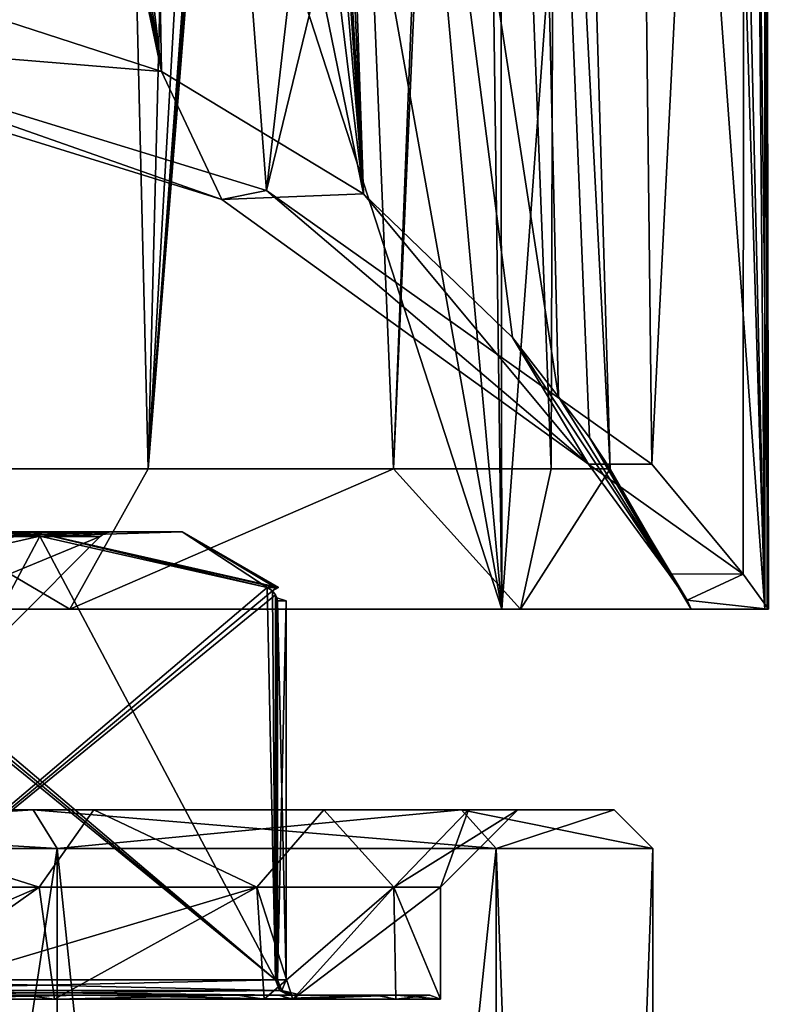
# Model space of a CAD drawing. Header units: millimetres. Extents: x -175 to 175, y 0 to 247.
# Tile 29 of 185: x -138 to -128, y 58 to 71. Entities that reach past the tile are written whole.
import ezdxf

# ---------------------------------------------------------------- set-up
doc = ezdxf.new("R2010")
doc.units = ezdxf.units.MM
doc.header["$LTSCALE"] = 65.185185
for name, color, linetype in [('1384', 7, 'CONTINUOUS'), ('1385', 7, 'CONTINUOUS'), ('1394', 7, 'CONTINUOUS'), ('1456', 7, 'CONTINUOUS'), ('1457', 7, 'CONTINUOUS'), ('1458', 7, 'CONTINUOUS'), ('1459', 7, 'CONTINUOUS'), ('1463', 7, 'CONTINUOUS'), ('1471', 7, 'CONTINUOUS'), ('1472', 7, 'CONTINUOUS'), ('1475', 7, 'CONTINUOUS'), ('1482', 7, 'CONTINUOUS'), ('1483', 7, 'CONTINUOUS'), ('1484', 7, 'CONTINUOUS'), ('1485', 7, 'CONTINUOUS'), ('1489', 7, 'CONTINUOUS'), ('1490', 7, 'CONTINUOUS'), ('1491', 7, 'CONTINUOUS'), ('1496', 7, 'CONTINUOUS'), ('1497', 7, 'CONTINUOUS'), ('1504', 7, 'CONTINUOUS'), ('1505', 7, 'CONTINUOUS'), ('1512', 7, 'CONTINUOUS'), ('1516', 7, 'CONTINUOUS'), ('1526', 7, 'CONTINUOUS'), ('1527', 7, 'CONTINUOUS'), ('1742', 7, 'CONTINUOUS'), ('1746', 7, 'CONTINUOUS'), ('1748', 7, 'CONTINUOUS'), ('1766', 7, 'CONTINUOUS'), ('1770', 7, 'CONTINUOUS'), ('1772', 7, 'CONTINUOUS'), ('1773', 7, 'CONTINUOUS'), ('1777', 7, 'CONTINUOUS'), ('1800', 7, 'CONTINUOUS'), ('1982', 7, 'CONTINUOUS'), ('1985', 7, 'CONTINUOUS'), ('1986', 7, 'CONTINUOUS')]:
    doc.layers.add(name, color=color, linetype=linetype)

msp = doc.modelspace()

# ---------------------------------------------------------------- linework, layer by layer
at = {"layer": '1384', "color": 7, "linetype": 'CONTINUOUS', "true_color": 0xe0f2ff}
for points in [[(-137.53, 61, -15.637), (-145.55, 61, -19.499), (-140.625, 61, -16.238), (-137.53, 61, -15.637)], [(-145.55, 61, 19.499), (-137.53, 61, 15.637), (-145.147, 61, 18.111), (-145.55, 61, 19.499)], [(-145.147, 61, 18.111), (-137.53, 61, 15.637), (-140.625, 61, 16.238), (-145.147, 61, 18.111)], [(-136.742, 61, -13.258), (-137.53, 61, -15.637), (-140.625, 61, -16.238), (-136.742, 61, -13.258)], [(-140.625, 61, 16.238), (-137.53, 61, 15.637), (-136.742, 61, 13.258), (-140.625, 61, 16.238)], [(-131.981, 61, -8.678), (-137.53, 61, -15.637), (-133.762, 61, -9.375), (-131.981, 61, -8.678)], [(-133.762, 61, -9.375), (-137.53, 61, -15.637), (-136.742, 61, -13.258), (-133.762, 61, -9.375)], [(-137.53, 61, 15.637), (-131.981, 61, 8.678), (-136.742, 61, 13.258), (-137.53, 61, 15.637)], [(-136.742, 61, 13.258), (-131.981, 61, 8.678), (-133.762, 61, 9.375), (-136.742, 61, 13.258)], [(-131.889, 61, -4.853), (-131.981, 61, -8.678), (-133.762, 61, -9.375), (-131.889, 61, -4.853)], [(-133.762, 61, 9.375), (-131.981, 61, 8.678), (-131.889, 61, 4.853), (-133.762, 61, 9.375)], [(-130, 61), (-131.981, 61, -8.678), (-131.25, 61), (-130, 61)], [(-131.25, 61), (-131.981, 61, -8.678), (-131.889, 61, -4.853), (-131.25, 61)], [(-131.981, 61, 8.678), (-130, 61), (-131.889, 61, 4.853), (-131.981, 61, 8.678)], [(-131.889, 61, 4.853), (-130, 61), (-131.25, 61), (-131.889, 61, 4.853)]]:
    msp.add_3dface(points, dxfattribs=at)
at = {"layer": '1385', "color": 7, "linetype": 'CONTINUOUS', "true_color": 0xe0f2ff}
for points in [[(-145.438, 60.5, -19.986), (-137.218, 60.5, -16.028), (-145.438, 5.8, -19.986), (-145.438, 60.5, -19.986)], [(-145.438, 5.8, -19.986), (-137.218, 60.5, -16.028), (-137.219, 5.8, -16.028), (-145.438, 5.8, -19.986)], [(-137.218, 60.5, -16.028), (-131.53, 60.5, -8.895), (-137.219, 5.8, -16.028), (-137.218, 60.5, -16.028)], [(-137.219, 5.8, -16.028), (-131.53, 60.5, -8.895), (-131.53, 5.8, -8.895), (-137.219, 5.8, -16.028)], [(-129.5, 60.5), (-129.5, 5.8), (-131.53, 5.8, -8.895), (-129.5, 60.5)], [(-131.53, 60.5, -8.895), (-129.5, 60.5), (-131.53, 5.8, -8.895), (-131.53, 60.5, -8.895)]]:
    msp.add_3dface(points, dxfattribs=at)
at = {"layer": '1394', "color": 7, "linetype": 'CONTINUOUS', "true_color": 0xe0f2ff}
for points in [[(-137.218, 60.5, 16.028), (-145.438, 60.5, 19.986), (-137.219, 5.8, 16.028), (-137.218, 60.5, 16.028)], [(-137.219, 5.8, 16.028), (-145.438, 60.5, 19.986), (-145.438, 5.8, 19.986), (-137.219, 5.8, 16.028)], [(-131.53, 5.8, 8.895), (-137.218, 60.5, 16.028), (-137.219, 5.8, 16.028), (-131.53, 5.8, 8.895)], [(-131.53, 60.5, 8.895), (-137.218, 60.5, 16.028), (-131.53, 5.8, 8.895), (-131.53, 60.5, 8.895)], [(-129.5, 5.8), (-129.5, 60.5), (-131.53, 60.5, 8.895), (-129.5, 5.8)], [(-129.5, 5.8), (-131.53, 60.5, 8.895), (-131.53, 5.8, 8.895), (-129.5, 5.8)]]:
    msp.add_3dface(points, dxfattribs=at)
at = {"layer": '1456', "color": 7, "linetype": 'CONTINUOUS', "true_color": 0xe0f2ff}
for points in [[(-141.125, 60, 15.372), (-140.625, 61, 16.238), (-137.449, 60, 12.552), (-141.125, 60, 15.372)], [(-140.625, 61, 16.238), (-136.742, 61, 13.258), (-137.449, 60, 12.552), (-140.625, 61, 16.238)], [(-137.449, 60, 12.552), (-136.742, 61, 13.258), (-134.629, 60, 8.876), (-137.449, 60, 12.552)], [(-136.742, 61, 13.258), (-133.762, 61, 9.375), (-134.629, 60, 8.876), (-136.742, 61, 13.258)], [(-134.629, 60, 8.876), (-133.762, 61, 9.375), (-132.855, 60, 4.595), (-134.629, 60, 8.876)], [(-133.762, 61, 9.375), (-131.889, 61, 4.853), (-132.855, 60, 4.595), (-133.762, 61, 9.375)], [(-131.889, 61, 4.853), (-131.25, 61), (-132.855, 60, 4.595), (-131.889, 61, 4.853)], [(-132.855, 60, 4.595), (-131.25, 61), (-132.25, 60), (-132.855, 60, 4.595)]]:
    msp.add_3dface(points, dxfattribs=at)
at = {"layer": '1457', "color": 7, "linetype": 'CONTINUOUS', "true_color": 0xe0f2ff}
for points in [[(-137.449, 60, -12.552), (-140.625, 61, -16.238), (-141.125, 60, -15.372), (-137.449, 60, -12.552)], [(-136.742, 61, -13.258), (-140.625, 61, -16.238), (-137.449, 60, -12.552), (-136.742, 61, -13.258)], [(-134.629, 60, -8.876), (-136.742, 61, -13.258), (-137.449, 60, -12.552), (-134.629, 60, -8.876)], [(-133.762, 61, -9.375), (-136.742, 61, -13.258), (-134.629, 60, -8.876), (-133.762, 61, -9.375)], [(-132.855, 60, -4.595), (-133.762, 61, -9.375), (-134.629, 60, -8.876), (-132.855, 60, -4.595)], [(-131.889, 61, -4.853), (-133.762, 61, -9.375), (-132.855, 60, -4.595), (-131.889, 61, -4.853)], [(-132.25, 60), (-131.889, 61, -4.853), (-132.855, 60, -4.595), (-132.25, 60)], [(-131.25, 61), (-131.889, 61, -4.853), (-132.25, 60), (-131.25, 61)]]:
    msp.add_3dface(points, dxfattribs=at)
at = {"layer": '1458', "color": 7, "linetype": 'CONTINUOUS', "true_color": 0xe0f2ff}
for points in [[(-137.53, 61, 15.637), (-145.55, 61, 19.499), (-137.218, 60.5, 16.028), (-137.53, 61, 15.637)], [(-145.55, 61, 19.499), (-145.438, 60.5, 19.986), (-137.218, 60.5, 16.028), (-145.55, 61, 19.499)], [(-131.981, 61, 8.678), (-137.53, 61, 15.637), (-131.53, 60.5, 8.895), (-131.981, 61, 8.678)], [(-137.53, 61, 15.637), (-137.218, 60.5, 16.028), (-131.53, 60.5, 8.895), (-137.53, 61, 15.637)], [(-130, 61), (-131.981, 61, 8.678), (-129.5, 60.5), (-130, 61)], [(-129.5, 60.5), (-131.981, 61, 8.678), (-131.53, 60.5, 8.895), (-129.5, 60.5)]]:
    msp.add_3dface(points, dxfattribs=at)
at = {"layer": '1459', "color": 7, "linetype": 'CONTINUOUS', "true_color": 0xe0f2ff}
for points in [[(-145.55, 61, -19.499), (-137.53, 61, -15.637), (-145.438, 60.5, -19.986), (-145.55, 61, -19.499)], [(-137.53, 61, -15.637), (-137.218, 60.5, -16.028), (-145.438, 60.5, -19.986), (-137.53, 61, -15.637)], [(-137.53, 61, -15.637), (-131.981, 61, -8.678), (-137.218, 60.5, -16.028), (-137.53, 61, -15.637)], [(-131.981, 61, -8.678), (-131.53, 60.5, -8.895), (-137.218, 60.5, -16.028), (-131.981, 61, -8.678)], [(-131.981, 61, -8.678), (-130, 61), (-131.53, 60.5, -8.895), (-131.981, 61, -8.678)], [(-130, 61), (-129.5, 60.5), (-131.53, 60.5, -8.895), (-130, 61)]]:
    msp.add_3dface(points, dxfattribs=at)
at = {"layer": '1463', "color": 7, "linetype": 'CONTINUOUS', "true_color": 0xe0f2ff}
for points in [[(-140.263, 58.6, 14.682), (-136.885, 58.6, 11.763), (-143.735, 58.6, 14.668), (-140.263, 58.6, 14.682)], [(-143.735, 58.6, 14.668), (-136.885, 58.6, 11.763), (-142.025, 58.6, 13.813), (-143.735, 58.6, 14.668)], [(-142.025, 58.6, 13.813), (-136.885, 58.6, 11.763), (-140.43, 58.6, 12.76), (-142.025, 58.6, 13.813)], [(-137.64, 58.6, -12.553), (-141.191, 58.6, -15.257), (-140.324, 58.6, -12.64), (-137.64, 58.6, -12.553)], [(-140.43, 58.6, 12.76), (-136.885, 58.6, 11.763), (-140.371, 58.6, 12.705), (-140.43, 58.6, 12.76)], [(-140.371, 58.6, 12.705), (-136.885, 58.6, 11.763), (-140.324, 58.6, 12.64), (-140.371, 58.6, 12.705)], [(-134.215, 58.6, -2.06), (-137.64, 58.6, -12.553), (-140.324, 58.6, -12.64), (-134.215, 58.6, -2.06)], [(-134.35, 58.6, 8.09), (-132.819, 58.6, 3.897), (-140.324, 58.6, 12.64), (-134.35, 58.6, 8.09)], [(-140.324, 58.6, 12.64), (-132.819, 58.6, 3.897), (-134.215, 58.6, 2.06), (-140.324, 58.6, 12.64)], [(-136.885, 58.6, 11.763), (-134.35, 58.6, 8.09), (-140.324, 58.6, 12.64), (-136.885, 58.6, 11.763)], [(-134.882, 58.6, -9.044), (-137.64, 58.6, -12.553), (-134.215, 58.6, -2.06), (-134.882, 58.6, -9.044)], [(-133.094, 58.6, -4.954), (-134.882, 58.6, -9.044), (-134.215, 58.6, -2.06), (-133.094, 58.6, -4.954)], [(-134.182, 58.6, -1.986), (-133.094, 58.6, -4.954), (-134.215, 58.6, -2.06), (-134.182, 58.6, -1.986)], [(-132.819, 58.6, 3.897), (-132.391, 58.6, -0.546), (-134.215, 58.6, 2.06), (-132.819, 58.6, 3.897)], [(-134.215, 58.6, 2.06), (-132.391, 58.6, -0.546), (-134.182, 58.6, 1.986), (-134.215, 58.6, 2.06)], [(-134.165, 58.6, -1.908), (-133.094, 58.6, -4.954), (-134.182, 58.6, -1.986), (-134.165, 58.6, -1.908)], [(-134.182, 58.6, 1.986), (-132.391, 58.6, -0.546), (-134.165, 58.6, 1.908), (-134.182, 58.6, 1.986)], [(-132.391, 58.6, -0.546), (-133.094, 58.6, -4.954), (-134.165, 58.6, -1.908), (-132.391, 58.6, -0.546)], [(-134.165, 58.6, 1.908), (-132.391, 58.6, -0.546), (-134.05, 58.6, 0), (-134.165, 58.6, 1.908)], [(-134.05, 58.6, 0), (-132.391, 58.6, -0.546), (-134.165, 58.6, -1.908), (-134.05, 58.6, 0)]]:
    msp.add_3dface(points, dxfattribs=at)
at = {"layer": '1471', "color": 7, "linetype": 'CONTINUOUS', "true_color": 0xe0f2ff}
for points in [[(-140.387, 63.878, 12.349), (-134.388, 58.8, 1.96), (-137.443, 64.542, 7.25), (-140.387, 63.878, 12.349)], [(-137.443, 64.542, 7.25), (-134.388, 58.8, 1.96), (-134.498, 63.878, 2.151), (-137.443, 64.542, 7.25)], [(-140.497, 63.783, 12.54), (-134.388, 58.8, 1.96), (-140.456, 63.834, 12.47), (-140.497, 63.783, 12.54)], [(-140.497, 58.8, 12.54), (-134.388, 58.8, 1.96), (-140.497, 63.783, 12.54), (-140.497, 58.8, 12.54)], [(-140.456, 63.834, 12.47), (-134.388, 58.8, 1.96), (-140.387, 63.878, 12.349), (-140.456, 63.834, 12.47)], [(-134.498, 63.878, 2.151), (-134.388, 58.8, 1.96), (-134.429, 63.834, 2.03), (-134.498, 63.878, 2.151)], [(-134.388, 58.8, 1.96), (-134.388, 63.783, 1.96), (-134.429, 63.834, 2.03), (-134.388, 58.8, 1.96)]]:
    msp.add_3dface(points, dxfattribs=at)
at = {"layer": '1472', "color": 7, "linetype": 'CONTINUOUS', "true_color": 0xe0f2ff}
for points in [[(-134.498, 63.878, -2.151), (-140.497, 58.8, -12.54), (-137.443, 64.542, -7.25), (-134.498, 63.878, -2.151)], [(-137.443, 64.542, -7.25), (-140.497, 58.8, -12.54), (-140.387, 63.878, -12.349), (-137.443, 64.542, -7.25)], [(-134.429, 63.834, -2.03), (-140.497, 58.8, -12.54), (-134.498, 63.878, -2.151), (-134.429, 63.834, -2.03)], [(-134.388, 63.783, -1.96), (-140.497, 58.8, -12.54), (-134.429, 63.834, -2.03), (-134.388, 63.783, -1.96)], [(-134.388, 58.8, -1.96), (-140.497, 58.8, -12.54), (-134.388, 63.783, -1.96), (-134.388, 58.8, -1.96)]]:
    msp.add_3dface(points, dxfattribs=at)
at = {"layer": '1475', "color": 7, "linetype": 'CONTINUOUS', "true_color": 0xe0f2ff}
for points in [[(-142.8, 64.6, 12.471), (-137.529, 64.6, 7.2), (-140.463, 64.6, 9.531), (-142.8, 64.6, 12.471)], [(-137.529, 64.6, -7.2), (-142.8, 64.6, -12.471), (-140.463, 64.6, -9.531), (-137.529, 64.6, -7.2)], [(-140.463, 64.6, 9.531), (-137.529, 64.6, 7.2), (-138.321, 64.6, 6.736), (-140.463, 64.6, 9.531)], [(-138.321, 64.6, -6.736), (-137.529, 64.6, -7.2), (-140.463, 64.6, -9.531), (-138.321, 64.6, -6.736)], [(-137.529, 64.6, 7.2), (-135.6, 64.6), (-138.321, 64.6, 6.736), (-137.529, 64.6, 7.2)], [(-135.6, 64.6), (-136.517, 64.6), (-138.321, 64.6, 6.736), (-135.6, 64.6)], [(-136.517, 64.6), (-137.529, 64.6, -7.2), (-138.321, 64.6, -6.736), (-136.517, 64.6)], [(-135.6, 64.6), (-137.529, 64.6, -7.2), (-136.517, 64.6), (-135.6, 64.6)]]:
    msp.add_3dface(points, dxfattribs=at)
at = {"layer": '1482', "color": 7, "linetype": 'CONTINUOUS', "true_color": 0xe0f2ff}
for points in [[(-140.387, 63.878, 12.349), (-137.443, 64.542, 7.25), (-142.8, 64.6, 12.471), (-140.387, 63.878, 12.349)], [(-137.443, 64.542, 7.25), (-137.529, 64.6, 7.2), (-142.8, 64.6, 12.471), (-137.443, 64.542, 7.25)], [(-137.443, 64.542, 7.25), (-134.498, 63.878, 2.151), (-137.529, 64.6, 7.2), (-137.443, 64.542, 7.25)], [(-137.529, 64.6, 7.2), (-134.498, 63.878, 2.151), (-134.387, 63.878, 1.078), (-137.529, 64.6, 7.2)], [(-135.6, 64.6), (-137.529, 64.6, 7.2), (-134.35, 63.878), (-135.6, 64.6)], [(-134.35, 63.878), (-137.529, 64.6, 7.2), (-134.387, 63.878, 1.078), (-134.35, 63.878)]]:
    msp.add_3dface(points, dxfattribs=at)
at = {"layer": '1483', "color": 7, "linetype": 'CONTINUOUS', "true_color": 0xe0f2ff}
for points in [[(-142.8, 64.6, -12.471), (-137.529, 64.6, -7.2), (-142.175, 63.878, -13.553), (-142.8, 64.6, -12.471)], [(-137.529, 64.6, -7.2), (-140.387, 63.878, -12.349), (-142.175, 63.878, -13.553), (-137.529, 64.6, -7.2)], [(-137.443, 64.542, -7.25), (-140.387, 63.878, -12.349), (-137.529, 64.6, -7.2), (-137.443, 64.542, -7.25)], [(-135.6, 64.6), (-137.443, 64.542, -7.25), (-137.529, 64.6, -7.2), (-135.6, 64.6)], [(-134.498, 63.878, -2.151), (-137.443, 64.542, -7.25), (-135.6, 64.6), (-134.498, 63.878, -2.151)], [(-134.498, 63.878, -2.151), (-135.6, 64.6), (-134.387, 63.878, -1.078), (-134.498, 63.878, -2.151)], [(-135.6, 64.6), (-134.35, 63.878), (-134.387, 63.878, -1.078), (-135.6, 64.6)]]:
    msp.add_3dface(points, dxfattribs=at)
at = {"layer": '1484', "color": 7, "linetype": 'CONTINUOUS', "true_color": 0xe0f2ff}
for points in [[(-137.807, 63.393), (-139.441, 63.393, 6.096), (-136.659, 64.541), (-137.807, 63.393)], [(-136.659, 64.541), (-139.441, 63.393, 6.096), (-138.446, 64.541, 6.671), (-136.659, 64.541)]]:
    msp.add_3dface(points, dxfattribs=at)
at = {"layer": '1485', "color": 7, "linetype": 'CONTINUOUS', "true_color": 0xe0f2ff}
msp.add_3dface([(-137.807, 63.393), (-136.659, 64.541), (-138.446, 64.541, -6.671), (-137.807, 63.393)], dxfattribs=at)
at = {"layer": '1489', "color": 7, "linetype": 'CONTINUOUS', "true_color": 0xe0f2ff}
for points in [[(-141.191, 58.6, -15.257), (-137.64, 58.6, -12.553), (-140.803, 58.55, -15.181), (-141.191, 58.6, -15.257)], [(-140.803, 58.55, -15.181), (-137.64, 58.6, -12.553), (-137.252, 58.55, -12.351), (-140.803, 58.55, -15.181)], [(-136.885, 58.6, 11.763), (-140.263, 58.6, 14.682), (-139.502, 58.55, 14.313), (-136.885, 58.6, 11.763)], [(-134.166, 58.55, 8.023), (-136.885, 58.6, 11.763), (-139.502, 58.55, 14.313), (-134.166, 58.55, 8.023)], [(-137.64, 58.6, -12.553), (-134.882, 58.6, -9.044), (-137.252, 58.55, -12.351), (-137.64, 58.6, -12.553)], [(-137.252, 58.55, -12.351), (-134.882, 58.6, -9.044), (-134.535, 58.55, -8.712), (-137.252, 58.55, -12.351)], [(-134.35, 58.6, 8.09), (-136.885, 58.6, 11.763), (-134.166, 58.55, 8.023), (-134.35, 58.6, 8.09)], [(-134.882, 58.6, -9.044), (-133.094, 58.6, -4.954), (-134.535, 58.55, -8.712), (-134.882, 58.6, -9.044)], [(-134.535, 58.55, -8.712), (-133.094, 58.6, -4.954), (-132.831, 58.55, -4.504), (-134.535, 58.55, -8.712)], [(-132.819, 58.6, 3.897), (-134.35, 58.6, 8.09), (-134.166, 58.55, 8.023), (-132.819, 58.6, 3.897)], [(-132.25, 58.55), (-132.819, 58.6, 3.897), (-134.166, 58.55, 8.023), (-132.25, 58.55)], [(-133.094, 58.6, -4.954), (-132.391, 58.6, -0.546), (-132.831, 58.55, -4.504), (-133.094, 58.6, -4.954)], [(-132.391, 58.6, -0.546), (-132.25, 58.55), (-132.831, 58.55, -4.504), (-132.391, 58.6, -0.546)], [(-132.391, 58.6, -0.546), (-132.819, 58.6, 3.897), (-132.25, 58.55), (-132.391, 58.6, -0.546)]]:
    msp.add_3dface(points, dxfattribs=at)
at = {"layer": '1490', "color": 7, "linetype": 'CONTINUOUS', "true_color": 0xe0f2ff}
for points in [[(-138.321, 64.6, 6.736), (-136.517, 64.6), (-138.446, 64.541, 6.671), (-138.321, 64.6, 6.736)], [(-138.446, 64.541, 6.671), (-136.517, 64.6), (-136.594, 64.585), (-138.446, 64.541, 6.671)], [(-136.659, 64.541), (-138.446, 64.541, 6.671), (-136.594, 64.585), (-136.659, 64.541)]]:
    msp.add_3dface(points, dxfattribs=at)
at = {"layer": '1491', "color": 7, "linetype": 'CONTINUOUS', "true_color": 0xe0f2ff}
for points in [[(-136.659, 64.541), (-138.321, 64.6, -6.736), (-138.446, 64.541, -6.671), (-136.659, 64.541)], [(-136.517, 64.6), (-138.321, 64.6, -6.736), (-136.594, 64.585), (-136.517, 64.6)], [(-138.321, 64.6, -6.736), (-136.659, 64.541), (-136.594, 64.585), (-138.321, 64.6, -6.736)]]:
    msp.add_3dface(points, dxfattribs=at)
at = {"layer": '1496', "color": 7, "linetype": 'CONTINUOUS', "true_color": 0xe0f2ff}
for points in [[(-134.498, 63.878, 2.151), (-134.429, 63.834, 2.03), (-134.387, 63.878, 1.078), (-134.498, 63.878, 2.151)], [(-134.429, 63.834, 2.03), (-134.429, 63.834, -2.03), (-134.498, 63.878, -2.151), (-134.429, 63.834, 2.03)], [(-134.429, 63.834, 2.03), (-134.498, 63.878, -2.151), (-134.387, 63.878, -1.078), (-134.429, 63.834, 2.03)], [(-134.429, 63.834, 2.03), (-134.35, 63.878), (-134.387, 63.878, 1.078), (-134.429, 63.834, 2.03)], [(-134.35, 63.878), (-134.429, 63.834, 2.03), (-134.387, 63.878, -1.078), (-134.35, 63.878)], [(-134.429, 63.834, 2.03), (-134.388, 63.783, 1.96), (-134.429, 63.834, -2.03), (-134.429, 63.834, 2.03)], [(-134.388, 63.783, 1.96), (-134.388, 63.783, -1.96), (-134.429, 63.834, -2.03), (-134.388, 63.783, 1.96)], [(-134.388, 63.783, -1.96), (-134.388, 63.783, 1.96), (-134.372, 63.745, 1.924), (-134.388, 63.783, -1.96)], [(-134.388, 63.783, -1.96), (-134.372, 63.745, 1.924), (-134.372, 63.745, -1.924), (-134.388, 63.783, -1.96)], [(-134.25, 63.705), (-134.363, 63.705, -1.884), (-134.372, 63.745, -1.924), (-134.25, 63.705)], [(-134.363, 63.705, 1.884), (-134.25, 63.705), (-134.372, 63.745, -1.924), (-134.363, 63.705, 1.884)], [(-134.372, 63.745, 1.924), (-134.363, 63.705, 1.884), (-134.372, 63.745, -1.924), (-134.372, 63.745, 1.924)]]:
    msp.add_3dface(points, dxfattribs=at)
at = {"layer": '1497', "color": 7, "linetype": 'CONTINUOUS', "true_color": 0xe0f2ff}
for points in [[(-134.388, 63.783, 1.96), (-134.388, 58.8, 1.96), (-134.372, 58.8, 1.923), (-134.388, 63.783, 1.96)], [(-134.372, 63.745, 1.924), (-134.388, 63.783, 1.96), (-134.372, 58.8, 1.923), (-134.372, 63.745, 1.924)], [(-134.363, 63.705, 1.884), (-134.372, 63.745, 1.924), (-134.363, 58.8, 1.884), (-134.363, 63.705, 1.884)], [(-134.363, 58.8, 1.884), (-134.372, 63.745, 1.924), (-134.372, 58.8, 1.923), (-134.363, 58.8, 1.884)]]:
    msp.add_3dface(points, dxfattribs=at)
at = {"layer": '1504', "color": 7, "linetype": 'CONTINUOUS', "true_color": 0xe0f2ff}
for points in [[(-134.388, 58.8, 1.96), (-140.497, 58.8, 12.54), (-140.446, 58.659, 12.569), (-134.388, 58.8, 1.96)], [(-134.388, 58.8, 1.96), (-140.446, 58.659, 12.569), (-134.338, 58.659, 1.989), (-134.388, 58.8, 1.96)], [(-140.446, 58.659, 12.569), (-140.324, 58.6, 12.64), (-134.338, 58.659, 1.989), (-140.446, 58.659, 12.569)], [(-140.324, 58.6, 12.64), (-134.215, 58.6, 2.06), (-134.338, 58.659, 1.989), (-140.324, 58.6, 12.64)]]:
    msp.add_3dface(points, dxfattribs=at)
at = {"layer": '1505', "color": 7, "linetype": 'CONTINUOUS', "true_color": 0xe0f2ff}
for points in [[(-140.497, 58.8, -12.54), (-134.388, 58.8, -1.96), (-134.338, 58.659, -1.989), (-140.497, 58.8, -12.54)], [(-140.497, 58.8, -12.54), (-134.338, 58.659, -1.989), (-140.446, 58.659, -12.569), (-140.497, 58.8, -12.54)], [(-134.215, 58.6, -2.06), (-140.324, 58.6, -12.64), (-140.446, 58.659, -12.569), (-134.215, 58.6, -2.06)], [(-134.338, 58.659, -1.989), (-134.215, 58.6, -2.06), (-140.446, 58.659, -12.569), (-134.338, 58.659, -1.989)]]:
    msp.add_3dface(points, dxfattribs=at)
at = {"layer": '1512', "color": 7, "linetype": 'CONTINUOUS', "true_color": 0xe0f2ff}
for points in [[(-134.363, 58.8, 1.884), (-134.305, 58.659, 1.891), (-134.25, 58.8), (-134.363, 58.8, 1.884)], [(-134.25, 58.8), (-134.305, 58.659, 1.891), (-134.363, 58.8, -1.884), (-134.25, 58.8)], [(-134.363, 58.8, -1.884), (-134.305, 58.659, 1.891), (-134.305, 58.659, -1.891), (-134.363, 58.8, -1.884)], [(-134.165, 58.6, 1.908), (-134.05, 58.6, 0), (-134.305, 58.659, -1.891), (-134.165, 58.6, 1.908)], [(-134.305, 58.659, 1.891), (-134.165, 58.6, 1.908), (-134.305, 58.659, -1.891), (-134.305, 58.659, 1.891)], [(-134.05, 58.6, 0), (-134.165, 58.6, -1.908), (-134.305, 58.659, -1.891), (-134.05, 58.6, 0)]]:
    msp.add_3dface(points, dxfattribs=at)
at = {"layer": '1516', "color": 7, "linetype": 'CONTINUOUS', "true_color": 0xe0f2ff}
for points in [[(-134.388, 58.8, -1.96), (-134.388, 63.783, -1.96), (-134.372, 63.745, -1.924), (-134.388, 58.8, -1.96)], [(-134.388, 58.8, -1.96), (-134.372, 63.745, -1.924), (-134.372, 58.8, -1.923), (-134.388, 58.8, -1.96)], [(-134.372, 63.745, -1.924), (-134.363, 63.705, -1.884), (-134.372, 58.8, -1.923), (-134.372, 63.745, -1.924)], [(-134.363, 63.705, -1.884), (-134.363, 58.8, -1.884), (-134.372, 58.8, -1.923), (-134.363, 63.705, -1.884)]]:
    msp.add_3dface(points, dxfattribs=at)
at = {"layer": '1526', "color": 7, "linetype": 'CONTINUOUS', "true_color": 0xe0f2ff}
for points in [[(-134.372, 58.8, 1.923), (-134.388, 58.8, 1.96), (-134.338, 58.659, 1.989), (-134.372, 58.8, 1.923)], [(-134.363, 58.8, 1.884), (-134.372, 58.8, 1.923), (-134.338, 58.659, 1.989), (-134.363, 58.8, 1.884)], [(-134.363, 58.8, 1.884), (-134.338, 58.659, 1.989), (-134.305, 58.659, 1.891), (-134.363, 58.8, 1.884)], [(-134.338, 58.659, 1.989), (-134.215, 58.6, 2.06), (-134.305, 58.659, 1.891), (-134.338, 58.659, 1.989)], [(-134.215, 58.6, 2.06), (-134.182, 58.6, 1.986), (-134.305, 58.659, 1.891), (-134.215, 58.6, 2.06)], [(-134.182, 58.6, 1.986), (-134.165, 58.6, 1.908), (-134.305, 58.659, 1.891), (-134.182, 58.6, 1.986)]]:
    msp.add_3dface(points, dxfattribs=at)
at = {"layer": '1527', "color": 7, "linetype": 'CONTINUOUS', "true_color": 0xe0f2ff}
for points in [[(-134.338, 58.659, -1.989), (-134.388, 58.8, -1.96), (-134.305, 58.659, -1.891), (-134.338, 58.659, -1.989)], [(-134.305, 58.659, -1.891), (-134.388, 58.8, -1.96), (-134.372, 58.8, -1.923), (-134.305, 58.659, -1.891)], [(-134.363, 58.8, -1.884), (-134.305, 58.659, -1.891), (-134.372, 58.8, -1.923), (-134.363, 58.8, -1.884)], [(-134.165, 58.6, -1.908), (-134.182, 58.6, -1.986), (-134.338, 58.659, -1.989), (-134.165, 58.6, -1.908)], [(-134.165, 58.6, -1.908), (-134.338, 58.659, -1.989), (-134.305, 58.659, -1.891), (-134.165, 58.6, -1.908)], [(-134.182, 58.6, -1.986), (-134.215, 58.6, -2.06), (-134.338, 58.659, -1.989), (-134.182, 58.6, -1.986)]]:
    msp.add_3dface(points, dxfattribs=at)
at = {"layer": '1742', "linetype": 'CONTINUOUS'}
for points in [[(-137.449, 60, -12.552), (-141.125, 60, -15.372), (-140.803, 58.55, -15.181), (-137.449, 60, -12.552)], [(-137.449, 60, -12.552), (-140.803, 58.55, -15.181), (-137.252, 58.55, -12.351), (-137.449, 60, -12.552)], [(-134.629, 60, -8.876), (-137.449, 60, -12.552), (-137.252, 58.55, -12.351), (-134.629, 60, -8.876)], [(-134.629, 60, -8.876), (-137.252, 58.55, -12.351), (-134.535, 58.55, -8.712), (-134.629, 60, -8.876)], [(-132.855, 60, -4.595), (-134.629, 60, -8.876), (-134.535, 58.55, -8.712), (-132.855, 60, -4.595)], [(-132.855, 60, -4.595), (-134.535, 58.55, -8.712), (-132.831, 58.55, -4.504), (-132.855, 60, -4.595)], [(-132.25, 60), (-132.855, 60, -4.595), (-132.25, 58.55), (-132.25, 60)], [(-132.25, 58.55), (-132.855, 60, -4.595), (-132.831, 58.55, -4.504), (-132.25, 58.55)]]:
    msp.add_3dface(points, dxfattribs=at)
at = {"layer": '1746', "linetype": 'CONTINUOUS'}
for points in [[(-141.125, 60, 15.372), (-137.449, 60, 12.552), (-139.502, 58.55, 14.313), (-141.125, 60, 15.372)], [(-137.449, 60, 12.552), (-134.629, 60, 8.876), (-139.502, 58.55, 14.313), (-137.449, 60, 12.552)], [(-134.629, 60, 8.876), (-134.166, 58.55, 8.023), (-139.502, 58.55, 14.313), (-134.629, 60, 8.876)], [(-134.629, 60, 8.876), (-132.855, 60, 4.595), (-134.166, 58.55, 8.023), (-134.629, 60, 8.876)], [(-132.855, 60, 4.595), (-132.25, 60), (-134.166, 58.55, 8.023), (-132.855, 60, 4.595)], [(-132.25, 60), (-132.25, 58.55), (-134.166, 58.55, 8.023), (-132.25, 60)]]:
    msp.add_3dface(points, dxfattribs=at)
at = {"layer": '1748', "linetype": 'CONTINUOUS'}
for points in [[(-134.363, 63.705, -1.884), (-134.25, 63.705), (-134.363, 58.8, -1.884), (-134.363, 63.705, -1.884)], [(-134.25, 63.705), (-134.363, 63.705, 1.884), (-134.25, 58.8), (-134.25, 63.705)], [(-134.25, 63.705), (-134.25, 58.8), (-134.363, 58.8, -1.884), (-134.25, 63.705)], [(-134.363, 63.705, 1.884), (-134.363, 58.8, 1.884), (-134.25, 58.8), (-134.363, 63.705, 1.884)]]:
    msp.add_3dface(points, dxfattribs=at)
at = {"layer": '1766', "color": 7, "linetype": 'CONTINUOUS', "true_color": 0xe0f2ff}
for points in [[(-128.049, 90.13, 1.467), (-128.004, 63.6, 0.434), (-128.315, 89.243, -3.707), (-128.049, 90.13, 1.467)], [(-128.049, 90.13, 1.467), (-128.049, 88.828, 1.467), (-128.021, 63.6, 0.951), (-128.049, 90.13, 1.467)], [(-128.004, 63.6, 0.434), (-128.049, 90.13, 1.467), (-128.021, 63.6, 0.951), (-128.004, 63.6, 0.434)], [(-128.315, 89.243, -3.707), (-129.513, 65.474, -8.018), (-129.78, 88.394, -8.668), (-128.315, 89.243, -3.707)], [(-128.329, 64.051, -3.788), (-129.513, 65.474, -8.018), (-128.315, 89.243, -3.707), (-128.329, 64.051, -3.788)], [(-128.004, 63.6, 0.434), (-128.329, 64.051, -3.788), (-128.315, 89.243, -3.707), (-128.004, 63.6, 0.434)], [(-128.021, 63.6, 0.951), (-128.049, 88.828, 1.467), (-128.049, 87.258, 1.467), (-128.021, 63.6, 0.951)], [(-129.513, 65.474, -8.018), (-134.507, 69.018, -15.619), (-129.78, 88.394, -8.668), (-129.513, 65.474, -8.018)], [(-129.78, 88.394, -8.668), (-134.507, 69.018, -15.619), (-132.353, 87.63, -13.137), (-129.78, 88.394, -8.668)], [(-132.353, 87.63, -13.137), (-134.507, 69.018, -15.619), (-135.88, 86.99, -16.871), (-132.353, 87.63, -13.137)], [(-128.049, 63.6, 1.467), (-128.021, 63.6, 0.951), (-128.049, 87.258, 1.467), (-128.049, 63.6, 1.467)], [(-134.507, 69.018, -15.619), (-141.756, 71.246, -20.397), (-135.88, 86.99, -16.871), (-134.507, 69.018, -15.619)]]:
    msp.add_3dface(points, dxfattribs=at)
at = {"layer": '1770', "color": 7, "linetype": 'CONTINUOUS', "true_color": 0xe0f2ff}
for points in [[(-142.068, 71.069, -20.016), (-141.756, 71.246, -20.397), (-135.086, 68.903, -15.372), (-142.068, 71.069, -20.016)], [(-141.756, 71.246, -20.397), (-134.507, 69.018, -15.619), (-135.086, 68.903, -15.372), (-141.756, 71.246, -20.397)], [(-135.086, 68.903, -15.372), (-134.507, 69.018, -15.619), (-130.335, 65.474, -8.018), (-135.086, 68.903, -15.372)], [(-134.507, 69.018, -15.619), (-129.513, 65.474, -8.018), (-130.335, 65.474, -8.018), (-134.507, 69.018, -15.619)]]:
    msp.add_3dface(points, dxfattribs=at)
at = {"layer": '1772', "color": 7, "linetype": 'CONTINUOUS', "true_color": 0xe0f2ff}
for points in [[(-128.049, 63.6, 1.467), (-128.613, 88.064, 5.156), (-128.785, 87.849, 5.823), (-128.049, 63.6, 1.467)], [(-128.049, 63.6, 1.467), (-128.252, 87.624, 3.321), (-128.613, 88.064, 5.156), (-128.049, 63.6, 1.467)], [(-129.757, 86.825, 8.616), (-128.049, 63.6, 1.467), (-128.785, 87.849, 5.823), (-129.757, 86.825, 8.616)], [(-128.049, 63.6, 1.467), (-128.049, 87.258, 1.467), (-128.252, 87.624, 3.321), (-128.049, 63.6, 1.467)], [(-129.757, 86.825, 8.616), (-131.485, 85.57, 11.883), (-131.455, 63.6, 11.836), (-129.757, 86.825, 8.616)], [(-128.049, 63.6, 1.467), (-129.757, 86.825, 8.616), (-131.455, 63.6, 11.836), (-128.049, 63.6, 1.467)], [(-131.485, 85.57, 11.883), (-131.752, 85.425, 12.289), (-131.455, 63.6, 11.836), (-131.485, 85.57, 11.883)], [(-131.752, 85.425, 12.289), (-133.371, 84.781, 14.404), (-131.455, 63.6, 11.836), (-131.752, 85.425, 12.289)], [(-131.455, 63.6, 11.836), (-138.427, 85.061, 18.71), (-139.426, 63.6, 19.292), (-131.455, 63.6, 11.836)], [(-135.192, 84.487, 16.27), (-138.427, 85.061, 18.71), (-131.455, 63.6, 11.836), (-135.192, 84.487, 16.27)], [(-133.371, 84.781, 14.404), (-135.192, 84.487, 16.27), (-131.455, 63.6, 11.836), (-133.371, 84.781, 14.404)]]:
    msp.add_3dface(points, dxfattribs=at)
at = {"layer": '1773', "color": 7, "linetype": 'CONTINUOUS', "true_color": 0xe0f2ff}
for points in [[(-137.053, 63.6, 16.534), (-139.426, 63.6, 19.292), (-145.387, 63.6, 20.487), (-137.053, 63.6, 16.534)], [(-131.455, 63.6, 11.836), (-139.426, 63.6, 19.292), (-137.053, 63.6, 16.534), (-131.455, 63.6, 11.836)], [(-131.216, 63.6, 9.39), (-131.455, 63.6, 11.836), (-137.053, 63.6, 16.534), (-131.216, 63.6, 9.39)], [(-128.049, 63.6, 1.467), (-131.455, 63.6, 11.836), (-129.004, 63.6, 0.434), (-128.049, 63.6, 1.467)], [(-129.004, 63.6, 0.434), (-131.455, 63.6, 11.836), (-131.216, 63.6, 9.39), (-129.004, 63.6, 0.434)], [(-128.004, 63.6, 0.434), (-128.049, 63.6, 1.467), (-129.004, 63.6, 0.434), (-128.004, 63.6, 0.434)], [(-128.004, 63.6, 0.434), (-128.021, 63.6, 0.951), (-128.049, 63.6, 1.467), (-128.004, 63.6, 0.434)]]:
    msp.add_3dface(points, dxfattribs=at)
at = {"layer": '1777', "color": 7, "linetype": 'CONTINUOUS', "true_color": 0xe0f2ff}
for points in [[(-129.513, 65.474, -8.018), (-128.329, 64.051, -3.788), (-130.335, 65.474, -8.018), (-129.513, 65.474, -8.018)], [(-130.335, 65.474, -8.018), (-128.329, 64.051, -3.788), (-129.291, 64.055, -3.806), (-130.335, 65.474, -8.018)], [(-129.291, 64.055, -3.806), (-128.329, 64.051, -3.788), (-129.056, 63.713, -1.686), (-129.291, 64.055, -3.806)], [(-128.329, 64.051, -3.788), (-128.004, 63.6, 0.434), (-129.056, 63.713, -1.686), (-128.329, 64.051, -3.788)], [(-128.004, 63.6, 0.434), (-129.004, 63.6, 0.434), (-129.056, 63.713, -1.686), (-128.004, 63.6, 0.434)]]:
    msp.add_3dface(points, dxfattribs=at)
at = {"layer": '1800', "color": 7, "linetype": 'CONTINUOUS', "true_color": 0xe0f2ff}
for points in [[(-132.86, 65.414, 10.213), (-136.038, 65.414, 14.254), (-133.938, 91.401, 10.649), (-132.86, 65.414, 10.213)], [(-133.938, 91.401, 10.649), (-136.038, 65.414, 14.254), (-134.081, 90.663, 10.896), (-133.938, 91.401, 10.649)], [(-131.886, 90.134, 6.676), (-132.86, 65.414, 10.213), (-133.938, 91.401, 10.649), (-131.886, 90.134, 6.676)], [(-134.081, 90.663, 10.896), (-136.038, 65.414, 14.254), (-134.227, 89.93, 11.14), (-134.081, 90.663, 10.896)], [(-131.769, 90.046, 6.356), (-132.86, 65.414, 10.213), (-131.886, 90.134, 6.676), (-131.769, 90.046, 6.356)], [(-130.819, 65.414, 5.495), (-132.86, 65.414, 10.213), (-131.769, 90.046, 6.356), (-130.819, 65.414, 5.495)], [(-130.75, 89.016, 1.801), (-130.819, 65.414, 5.495), (-131.769, 90.046, 6.356), (-130.75, 89.016, 1.801)], [(-136.62, 89.514, 13.939), (-140.143, 65.414, 17.348), (-137.884, 90.019, 15.034), (-136.62, 89.514, 13.939)], [(-134.227, 89.93, 11.14), (-136.038, 65.414, 14.254), (-134.689, 89.074, 11.804), (-134.227, 89.93, 11.14)], [(-136.038, 65.414, 14.254), (-140.143, 65.414, 17.348), (-136.62, 89.514, 13.939), (-136.038, 65.414, 14.254)], [(-135.447, 88.99, 12.731), (-136.038, 65.414, 14.254), (-136.62, 89.514, 13.939), (-135.447, 88.99, 12.731)], [(-134.689, 89.074, 11.804), (-136.038, 65.414, 14.254), (-135.447, 88.99, 12.731), (-134.689, 89.074, 11.804)], [(-131.224, 87.838, -4.742), (-130.052, 65.414, 0.412), (-130.75, 89.016, 1.801), (-131.224, 87.838, -4.742)], [(-130.052, 65.414, 0.412), (-130.819, 65.414, 5.495), (-130.75, 89.016, 1.801), (-130.052, 65.414, 0.412)], [(-133.859, 86.776, -10.75), (-130.722, 66.347, -5.047), (-131.224, 87.838, -4.742), (-133.859, 86.776, -10.75)], [(-130.32, 65.822, -3.223), (-130.052, 65.414, 0.412), (-131.224, 87.838, -4.742), (-130.32, 65.822, -3.223)], [(-130.722, 66.347, -5.047), (-130.32, 65.822, -3.223), (-131.224, 87.838, -4.742), (-130.722, 66.347, -5.047)], [(-134.004, 85.591, -11.02), (-133.249, 68.975, -10.667), (-133.859, 86.776, -10.75), (-134.004, 85.591, -11.02)], [(-131.318, 67.116, -6.878), (-130.722, 66.347, -5.047), (-133.859, 86.776, -10.75), (-131.318, 67.116, -6.878)], [(-133.249, 68.975, -10.667), (-131.318, 67.116, -6.878), (-133.859, 86.776, -10.75), (-133.249, 68.975, -10.667)], [(-134.154, 84.396, -11.289), (-133.249, 68.975, -10.667), (-134.004, 85.591, -11.02), (-134.154, 84.396, -11.289)], [(-134.269, 83.878, -11.471), (-133.249, 68.975, -10.667), (-134.154, 84.396, -11.289), (-134.269, 83.878, -11.471)], [(-142.495, 72.716, -18.281), (-135.867, 70.56, -13.893), (-138.719, 84.113, -15.86), (-142.495, 72.716, -18.281)], [(-138.719, 84.113, -15.86), (-135.867, 70.56, -13.893), (-138.504, 83.438, -15.727), (-138.719, 84.113, -15.86)], [(-134.464, 83.454, -11.752), (-133.249, 68.975, -10.667), (-134.269, 83.878, -11.471), (-134.464, 83.454, -11.752)], [(-138.504, 83.438, -15.727), (-135.867, 70.56, -13.893), (-138.13, 82.922, -15.464), (-138.504, 83.438, -15.727)], [(-134.982, 83.039, -12.425), (-133.249, 68.975, -10.667), (-134.464, 83.454, -11.752), (-134.982, 83.039, -12.425)], [(-136.08, 82.811, -13.652), (-133.249, 68.975, -10.667), (-134.982, 83.039, -12.425), (-136.08, 82.811, -13.652)], [(-138.13, 82.922, -15.464), (-135.867, 70.56, -13.893), (-137.695, 82.644, -15.129), (-138.13, 82.922, -15.464)], [(-137.275, 82.602, -14.779), (-135.867, 70.56, -13.893), (-136.08, 82.811, -13.652), (-137.275, 82.602, -14.779)], [(-135.867, 70.56, -13.893), (-133.249, 68.975, -10.667), (-136.08, 82.811, -13.652), (-135.867, 70.56, -13.893)], [(-137.695, 82.644, -15.129), (-135.867, 70.56, -13.893), (-137.275, 82.602, -14.779), (-137.695, 82.644, -15.129)]]:
    msp.add_3dface(points, dxfattribs=at)
at = {"layer": '1982', "color": 7, "linetype": 'CONTINUOUS', "true_color": 0xe0f2ff}
for points in [[(-137.053, 63.6, 16.534), (-145.387, 63.6, 20.487), (-140.143, 65.414, 17.348), (-137.053, 63.6, 16.534)], [(-137.053, 63.6, 16.534), (-140.143, 65.414, 17.348), (-136.038, 65.414, 14.254), (-137.053, 63.6, 16.534)], [(-131.216, 63.6, 9.39), (-137.053, 63.6, 16.534), (-132.86, 65.414, 10.213), (-131.216, 63.6, 9.39)], [(-137.053, 63.6, 16.534), (-136.038, 65.414, 14.254), (-132.86, 65.414, 10.213), (-137.053, 63.6, 16.534)], [(-131.216, 63.6, 9.39), (-132.86, 65.414, 10.213), (-130.819, 65.414, 5.495), (-131.216, 63.6, 9.39)], [(-129.004, 63.6, 0.434), (-131.216, 63.6, 9.39), (-130.052, 65.414, 0.412), (-129.004, 63.6, 0.434)], [(-131.216, 63.6, 9.39), (-130.819, 65.414, 5.495), (-130.052, 65.414, 0.412), (-131.216, 63.6, 9.39)]]:
    msp.add_3dface(points, dxfattribs=at)
at = {"layer": '1985', "color": 7, "linetype": 'CONTINUOUS', "true_color": 0xe0f2ff}
for points in [[(-142.068, 71.069, -20.016), (-135.867, 70.56, -13.893), (-142.495, 72.716, -18.281), (-142.068, 71.069, -20.016)], [(-142.068, 71.069, -20.016), (-135.086, 68.903, -15.372), (-135.867, 70.56, -13.893), (-142.068, 71.069, -20.016)], [(-135.086, 68.903, -15.372), (-133.249, 68.975, -10.667), (-135.867, 70.56, -13.893), (-135.086, 68.903, -15.372)], [(-135.086, 68.903, -15.372), (-130.335, 65.474, -8.018), (-133.249, 68.975, -10.667), (-135.086, 68.903, -15.372)], [(-130.335, 65.474, -8.018), (-131.318, 67.116, -6.878), (-133.249, 68.975, -10.667), (-130.335, 65.474, -8.018)]]:
    msp.add_3dface(points, dxfattribs=at)
at = {"layer": '1986', "color": 7, "linetype": 'CONTINUOUS', "true_color": 0xe0f2ff}
for points in [[(-130.335, 65.474, -8.018), (-129.291, 64.055, -3.806), (-131.318, 67.116, -6.878), (-130.335, 65.474, -8.018)], [(-129.291, 64.055, -3.806), (-130.722, 66.347, -5.047), (-131.318, 67.116, -6.878), (-129.291, 64.055, -3.806)], [(-129.291, 64.055, -3.806), (-130.32, 65.822, -3.223), (-130.722, 66.347, -5.047), (-129.291, 64.055, -3.806)], [(-129.056, 63.713, -1.686), (-129.004, 63.6, 0.434), (-130.32, 65.822, -3.223), (-129.056, 63.713, -1.686)], [(-129.004, 63.6, 0.434), (-130.052, 65.414, 0.412), (-130.32, 65.822, -3.223), (-129.004, 63.6, 0.434)], [(-129.291, 64.055, -3.806), (-129.056, 63.713, -1.686), (-130.32, 65.822, -3.223), (-129.291, 64.055, -3.806)]]:
    msp.add_3dface(points, dxfattribs=at)

doc.saveas('drawing.dxf')
